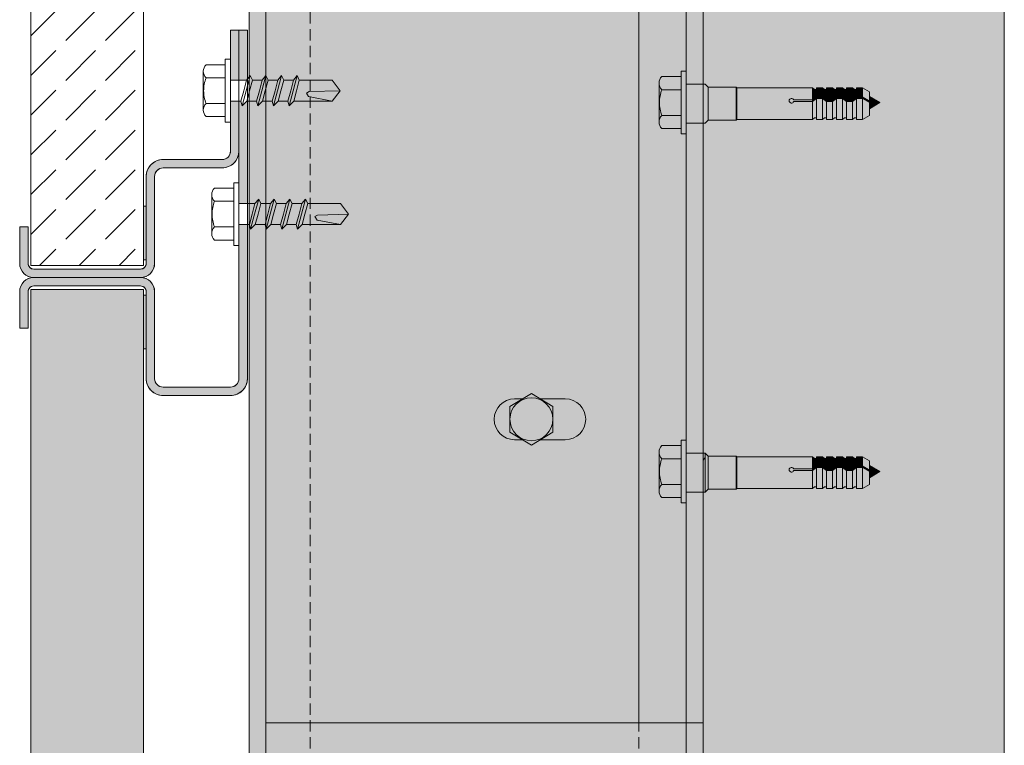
# Model space of a CAD drawing. Extents: x -106507 to -42801, y 48734 to 74234.
# Tile 44 of 69: x -54741 to -52990, y 65285 to 66576. Entities that reach past the tile are written whole.
import ezdxf

# ---------------------------------------------------------------- set-up
doc = ezdxf.new("R2010")
doc.units = 0
doc.header["$MEASUREMENT"] = 0
doc.linetypes.add('Hidden Line', pattern=[30, 20, -10])
for name, color, linetype, lineweight, true_color in [('2D - Ogólne_Pen_No__2', 7, 'Continuous', 15, 0x7f7f7f), ('2D - Ogólne_Pen_No__82', 7, 'Continuous', 20, 0xaaaaaa), ('2D Drafting - General_Pen_No__102', 7, 'Continuous', 13, 0xcccccc), ('2D Drafting - General_Pen_No__141', 7, 'Continuous', 0, 0xe8e8e8), ('2D Drafting - General_Pen_No__2', 7, 'Continuous', 15, 0x7f7f7f), ('2D Drafting - General_Pen_No__81', 7, 'Continuous', 20, 0x6a6a6a)]:
    doc.layers.add(name, color=color, linetype=linetype, lineweight=lineweight, true_color=true_color)
doc.layers.add('2D Drafting - General_Pen_No__121', color=255, linetype='Continuous', lineweight=0)
pattern_1 = [(45, (0, 0), (-70.71068, 70.71068), [75, -25]), (45, (7e-15, 70.71), (-70.71068, 70.71068), [75, -25])]

msp = doc.modelspace()

# ---------------------------------------------------------------- hatches: boundary and pattern name
at = {"layer": '2D Drafting - General_Pen_No__102', "linetype": 'Continuous'}
for points in [[(-54366.18, 66468.41), (-54366.18, 66557.26), (-54351.18, 66557.26), (-54351.18, 66468.41)], [(-54351.18, 66468.41), (-54351.18, 66557.26), (-54336.18, 66557.26), (-54336.18, 66470.25), (-54337.66, 66468.41)], [(-54351.18, 66468.41), (-54351.18, 66557.26), (-54336.18, 66557.26), (-54336.18, 66470.25), (-54337.66, 66468.41)], [(-54716.18, 66117.26, -0.4142136), (-54741.18, 66142.26), (-54741.18, 66207.26), (-54726.18, 66207.26), (-54726.18, 66199.21), (-54726.27, 66199.21), (-54726.27, 66148.8), (-54726.18, 66148.8), (-54726.18, 66142.26, 0.4142136), (-54716.18, 66132.26), (-54526.18, 66132.26, 0.4142136), (-54516.18, 66142.26), (-54516.18, 66297.26, -0.4142136), (-54486.18, 66327.26), (-54381.18, 66327.26, 0.4142136), (-54366.18, 66342.26), (-54366.18, 66393.85), (-54366.18, 66431.13), (-54351.18, 66431.13), (-54351.18, 66342.26, -0.4142136), (-54381.18, 66312.26), (-54486.18, 66312.26, 0.4142136), (-54501.18, 66297.26), (-54501.18, 66142.26, -0.4142136), (-54526.18, 66117.26)], [(-54336.18, 66248.78), (-54351.18, 66248.78), (-54351.18, 66286.06), (-54351.18, 66431.13), (-54347.65, 66431.13), (-54345.45, 66422.93), (-54337.25, 66431.13), (-54336.18, 66431.13)], [(-54716.18, 66117.26), (-54526.18, 66117.26, -0.4142136), (-54501.18, 66092.26), (-54501.18, 65937.26, 0.4142136), (-54486.18, 65922.26), (-54366.18, 65922.26, 0.4142136), (-54351.18, 65937.26), (-54351.18, 66211.5), (-54336.18, 66211.5), (-54336.18, 65937.26, -0.4142136), (-54366.18, 65907.26), (-54486.18, 65907.26, -0.4142136), (-54516.18, 65937.26), (-54516.18, 66092.26, 0.4142136), (-54526.18, 66102.26), (-54716.18, 66102.26, 0.4142136), (-54726.18, 66092.26), (-54726.18, 66085.72), (-54726.27, 66085.72), (-54726.27, 66035.3), (-54726.18, 66035.3), (-54726.18, 66027.26), (-54741.18, 66027.26), (-54741.18, 66092.26, -0.4142136)]]:
    msp.add_hatch(color=256, dxfattribs=at).paths.add_polyline_path(points, flags=0)
at = {"layer": '2D Drafting - General_Pen_No__121', "linetype": 'Continuous'}
for points in [[(-53564.77, 66451.55), (-53598.95, 66451.55, -0.4195601), (-53598.95, 66474.85), (-53564.77, 66474.85)], [(-53555.45, 66428.63), (-53555.45, 66372.71), (-53564.77, 66372.71), (-53564.77, 66428.63), (-53564.77, 66484.55), (-53555.45, 66484.55)], [(-53603.22, 66428.63, 0.092424), (-53598.95, 66405.72, 0.201281), (-53603.83, 66394.07), (-53603.83, 66463.2, 0.201281), (-53598.95, 66451.55, 0.092424)], [(-53555.45, 66391.96), (-53555.45, 66430.48), (-53555.45, 66461.63), (-53525.45, 66461.63), (-53525.45, 66427.55), (-53525.45, 66391.96)], [(-53525.45, 66391.96), (-53555.45, 66391.96), (-53555.45, 66430.48), (-53555.45, 66461.63), (-53525.45, 66461.63), (-53525.45, 66426.6)], [(-53516.35, 66397.37), (-53516.35, 66456.22), (-53466.61, 66456.22), (-53466.61, 66397.37)], [(-53466.61, 66397.37), (-53466.61, 66456.22), (-53465.36, 66454.97), (-53465.36, 66398.62)], [(-53465.36, 66398.62), (-53465.36, 66454.97), (-53330.94, 66454.97), (-53330.94, 66433.31), (-53364.25, 66433.31, 5.4750432), (-53364.25, 66430.35), (-53330.94, 66430.35), (-53330.94, 66398.62)], [(-53323.5, 66452.01), (-53323.5, 66439.06), (-53330.94, 66433.31), (-53330.94, 66454.97), (-53327.2, 66452.01)], [(-53313.15, 66454.97), (-53313.15, 66439.06), (-53323.5, 66439.06), (-53323.5, 66454.97)], [(-53305.71, 66452.01), (-53305.71, 66433.31), (-53313.15, 66439.06), (-53313.15, 66454.97), (-53309.4, 66452.01)], [(-53295.35, 66454.97), (-53295.35, 66433.31), (-53305.71, 66433.31), (-53305.71, 66454.97)], [(-53295.35, 66433.31), (-53295.35, 66454.97), (-53291.61, 66452.01), (-53287.91, 66452.01), (-53287.91, 66439.06)], [(-53277.55, 66454.97), (-53277.55, 66439.06), (-53287.91, 66439.06), (-53287.91, 66454.97)], [(-53270.11, 66452.01), (-53270.11, 66433.31), (-53277.55, 66439.06), (-53277.55, 66454.97), (-53273.81, 66452.01)], [(-53259.76, 66454.97), (-53259.76, 66433.31), (-53270.11, 66433.31), (-53270.11, 66454.97)], [(-53252.32, 66452.01), (-53252.32, 66439.06), (-53259.76, 66433.31), (-53259.76, 66454.97), (-53256.01, 66452.01)], [(-53252.32, 66439.06), (-53252.32, 66454.97), (-53241.96, 66454.97), (-53241.96, 66439.06)], [(-53229.58, 66431.91), (-53241.96, 66439.06), (-53241.96, 66454.97), (-53229.58, 66447.82)], [(-53564.77, 66405.72), (-53598.95, 66405.72, -0.092424), (-53603.22, 66428.63, -0.092424), (-53598.95, 66451.55), (-53564.77, 66451.55), (-53564.77, 66428.63)], [(-53330.94, 66430.35), (-53364.25, 66430.35, -5.4750432), (-53364.25, 66433.31), (-53330.94, 66433.31)], [(-53330.94, 66433.31), (-53323.5, 66439.06), (-53323.5, 66436.1), (-53330.94, 66430.35)], [(-53323.5, 66401.57), (-53327.2, 66401.57), (-53330.94, 66398.62), (-53330.94, 66430.35), (-53323.5, 66436.1)], [(-53323.5, 66439.06), (-53313.15, 66439.06), (-53313.15, 66436.1), (-53323.5, 66436.1)], [(-53323.5, 66398.62), (-53323.5, 66436.1), (-53313.15, 66436.1), (-53313.15, 66398.62)], [(-53305.71, 66430.35), (-53313.15, 66436.1), (-53313.15, 66439.06), (-53305.71, 66433.31)], [(-53305.71, 66401.57), (-53309.4, 66401.57), (-53313.15, 66398.62), (-53313.15, 66436.1), (-53305.71, 66430.35)], [(-53287.91, 66436.1), (-53295.35, 66430.35), (-53295.35, 66433.31), (-53287.91, 66439.06)], [(-53287.91, 66401.57), (-53291.61, 66401.57), (-53295.35, 66398.62), (-53295.35, 66430.35), (-53287.91, 66436.1)], [(-53277.55, 66436.1), (-53287.91, 66436.1), (-53287.91, 66439.06), (-53277.55, 66439.06)], [(-53277.55, 66398.62), (-53287.91, 66398.62), (-53287.91, 66436.1), (-53277.55, 66436.1)], [(-53270.11, 66430.35), (-53277.55, 66436.1), (-53277.55, 66439.06), (-53270.11, 66433.31)], [(-53270.11, 66401.57), (-53273.81, 66401.57), (-53277.55, 66398.62), (-53277.55, 66436.1), (-53270.11, 66430.35)], [(-53259.76, 66433.31), (-53252.32, 66439.06), (-53252.32, 66436.1), (-53259.76, 66430.35)], [(-53252.32, 66401.57), (-53256.01, 66401.57), (-53259.76, 66398.62), (-53259.76, 66430.35), (-53252.32, 66436.1)], [(-53252.32, 66439.06), (-53241.96, 66439.06), (-53241.96, 66436.1), (-53252.32, 66436.1)], [(-53252.32, 66398.62), (-53252.32, 66436.1), (-53241.96, 66436.1), (-53241.96, 66398.62)], [(-53229.58, 66428.95), (-53241.96, 66436.1), (-53241.96, 66439.06), (-53229.58, 66431.91)], [(-53229.58, 66405.76), (-53241.96, 66398.62), (-53241.96, 66436.1), (-53229.58, 66428.95)], [(-53210.85, 66428.54), (-53229.58, 66417.72), (-53229.58, 66439.35)], [(-53305.71, 66433.31), (-53295.35, 66433.31), (-53295.35, 66430.35), (-53305.71, 66430.35)], [(-53305.71, 66398.62), (-53305.71, 66430.35), (-53295.35, 66430.35), (-53295.35, 66398.62)], [(-53270.11, 66433.31), (-53259.76, 66433.31), (-53259.76, 66430.35), (-53270.11, 66430.35)], [(-53259.76, 66398.62), (-53270.11, 66398.62), (-53270.11, 66430.35), (-53259.76, 66430.35)], [(-53564.77, 66382.42), (-53598.95, 66382.42, -0.4195601), (-53598.95, 66405.72), (-53564.77, 66405.72)], [(-53555.45, 65771.95), (-53555.45, 65716.03), (-53564.77, 65716.03), (-53564.77, 65771.95), (-53564.77, 65827.87), (-53555.45, 65827.87)], [(-53564.77, 65794.86), (-53598.95, 65794.86, -0.4195601), (-53598.95, 65818.16), (-53564.77, 65818.16)], [(-53603.22, 65771.95, 0.092424), (-53598.95, 65749.04, 0.201281), (-53603.83, 65737.39), (-53603.83, 65806.51, 0.201281), (-53598.95, 65794.86, 0.092424)], [(-53555.45, 65735.27), (-53555.45, 65771.95), (-53555.45, 65804.95), (-53525.45, 65804.95), (-53525.45, 65769.03), (-53525.45, 65735.27)], [(-53525.45, 65735.27), (-53555.45, 65735.27), (-53555.45, 65771.95), (-53555.45, 65804.95), (-53525.45, 65804.95), (-53525.45, 65768.08)], [(-53521.94, 65735.37), (-53521.94, 65804.95), (-53521.76, 65804.95), (-53516.35, 65799.53), (-53516.35, 65740.78), (-53521.76, 65735.37)], [(-53564.77, 65749.04), (-53598.95, 65749.04, -0.092424), (-53603.22, 65771.95, -0.092424), (-53598.95, 65794.86), (-53564.77, 65794.86), (-53564.77, 65771.95)], [(-53525.45, 65735.37), (-53525.45, 65768.08), (-53525.45, 65792.43), (-53521.94, 65796.8), (-53521.94, 65735.37)], [(-53516.35, 65740.69), (-53516.35, 65799.53), (-53466.61, 65799.53), (-53466.61, 65740.69)], [(-53466.61, 65740.69), (-53466.61, 65799.53), (-53465.36, 65798.29), (-53465.36, 65741.93)], [(-53465.36, 65741.93), (-53465.36, 65798.29), (-53330.94, 65798.29), (-53330.94, 65776.63), (-53364.25, 65776.63, 5.4750432), (-53364.25, 65773.67), (-53330.94, 65773.67), (-53330.94, 65741.93)], [(-53323.5, 65795.33), (-53323.5, 65782.38), (-53330.94, 65776.63), (-53330.94, 65798.29), (-53327.2, 65795.33)], [(-53313.15, 65798.29), (-53313.15, 65782.38), (-53323.5, 65782.38), (-53323.5, 65798.29)], [(-53305.71, 65795.33), (-53305.71, 65776.63), (-53313.15, 65782.38), (-53313.15, 65798.29), (-53309.4, 65795.33)], [(-53295.35, 65798.29), (-53295.35, 65776.63), (-53305.71, 65776.63), (-53305.71, 65798.29)], [(-53295.35, 65776.63), (-53295.35, 65798.29), (-53291.61, 65795.33), (-53287.91, 65795.33), (-53287.91, 65782.38)], [(-53277.55, 65798.29), (-53277.55, 65782.38), (-53287.91, 65782.38), (-53287.91, 65798.29)], [(-53270.11, 65795.33), (-53270.11, 65776.63), (-53277.55, 65782.38), (-53277.55, 65798.29), (-53273.81, 65795.33)], [(-53259.76, 65798.29), (-53259.76, 65776.63), (-53270.11, 65776.63), (-53270.11, 65798.29)], [(-53252.32, 65795.33), (-53252.32, 65782.38), (-53259.76, 65776.63), (-53259.76, 65798.29), (-53256.01, 65795.33)], [(-53252.32, 65782.38), (-53252.32, 65798.29), (-53241.96, 65798.29), (-53241.96, 65782.38)], [(-53229.58, 65775.23), (-53241.96, 65782.38), (-53241.96, 65798.29), (-53229.58, 65791.14)], [(-53330.94, 65773.67), (-53364.25, 65773.67, -5.4750432), (-53364.25, 65776.63), (-53330.94, 65776.63)], [(-53330.94, 65776.63), (-53323.5, 65782.38), (-53323.5, 65779.42), (-53330.94, 65773.67)], [(-53323.5, 65744.89), (-53327.2, 65744.89), (-53330.94, 65741.93), (-53330.94, 65773.67), (-53323.5, 65779.42)], [(-53323.5, 65782.38), (-53313.15, 65782.38), (-53313.15, 65779.42), (-53323.5, 65779.42)], [(-53323.5, 65741.93), (-53323.5, 65779.42), (-53313.15, 65779.42), (-53313.15, 65741.93)], [(-53305.71, 65773.67), (-53313.15, 65779.42), (-53313.15, 65782.38), (-53305.71, 65776.63)], [(-53305.71, 65744.89), (-53309.4, 65744.89), (-53313.15, 65741.93), (-53313.15, 65779.42), (-53305.71, 65773.67)], [(-53305.71, 65776.63), (-53295.35, 65776.63), (-53295.35, 65773.67), (-53305.71, 65773.67)], [(-53305.71, 65741.93), (-53305.71, 65773.67), (-53295.35, 65773.67), (-53295.35, 65741.93)], [(-53287.91, 65779.42), (-53295.35, 65773.67), (-53295.35, 65776.63), (-53287.91, 65782.38)], [(-53287.91, 65744.89), (-53291.61, 65744.89), (-53295.35, 65741.93), (-53295.35, 65773.67), (-53287.91, 65779.42)], [(-53277.55, 65779.42), (-53287.91, 65779.42), (-53287.91, 65782.38), (-53277.55, 65782.38)], [(-53277.55, 65741.93), (-53287.91, 65741.93), (-53287.91, 65779.42), (-53277.55, 65779.42)], [(-53270.11, 65773.67), (-53277.55, 65779.42), (-53277.55, 65782.38), (-53270.11, 65776.63)], [(-53270.11, 65744.89), (-53273.81, 65744.89), (-53277.55, 65741.93), (-53277.55, 65779.42), (-53270.11, 65773.67)], [(-53270.11, 65776.63), (-53259.76, 65776.63), (-53259.76, 65773.67), (-53270.11, 65773.67)], [(-53259.76, 65741.93), (-53270.11, 65741.93), (-53270.11, 65773.67), (-53259.76, 65773.67)], [(-53259.76, 65776.63), (-53252.32, 65782.38), (-53252.32, 65779.42), (-53259.76, 65773.67)], [(-53252.32, 65744.89), (-53256.01, 65744.89), (-53259.76, 65741.93), (-53259.76, 65773.67), (-53252.32, 65779.42)], [(-53252.32, 65782.38), (-53241.96, 65782.38), (-53241.96, 65779.42), (-53252.32, 65779.42)], [(-53252.32, 65741.93), (-53252.32, 65779.42), (-53241.96, 65779.42), (-53241.96, 65741.93)], [(-53229.58, 65772.27), (-53241.96, 65779.42), (-53241.96, 65782.38), (-53229.58, 65775.23)], [(-53229.58, 65749.08), (-53241.96, 65741.93), (-53241.96, 65779.42), (-53229.58, 65772.27)], [(-53210.85, 65771.85), (-53229.58, 65761.04), (-53229.58, 65782.67)], [(-53564.77, 65725.74), (-53598.95, 65725.74, -0.4195601), (-53598.95, 65749.04), (-53564.77, 65749.04)]]:
    msp.add_hatch(color=256, dxfattribs=at).paths.add_polyline_path(points, flags=0)
at = {"layer": '2D Drafting - General_Pen_No__141', "linetype": 'Continuous'}
msp.add_hatch(color=256, dxfattribs=at).paths.add_polyline_path([(-53525.45, 52799.35), (-53525.45, 67472.76), (-54333.07, 67472.76), (-54333.07, 52799.35)], flags=0)
at = {"layer": '2D Drafting - General_Pen_No__81', "linetype": 'Continuous'}
h = msp.add_hatch(dxfattribs=at)
h.set_pattern_fill('Beton', color=256, style=0, pattern_type=2)
h.set_pattern_definition(pattern_1)
h.paths.add_polyline_path([(-54721.18, 66138.71), (-54521.18, 66138.71), (-54521.18, 67472.76), (-54721.18, 67472.76)], flags=0)
h = msp.add_hatch(dxfattribs=at)
h.set_pattern_fill('Solid___Dashed', color=256, style=0, pattern_type=2)
h.set_pattern_definition([(45, (0, 0), (-70.71068, 70.71068), []), (45, (-35.36, 35.36), (-70.71068, 70.71068), [75, -25])])
h.paths.add_polyline_path([(-53525.45, 67472.76), (-53525.45, 52799.35), (-52989.68, 52799.35), (-52989.68, 66029.79), (-52989.68, 67472.76)], flags=0)
for points in [[(-54521.09, 66244.23), (-54516.18, 66244.23), (-54516.18, 66148.8), (-54521.09, 66148.8)], [(-54521.09, 65990.28), (-54516.18, 65990.28), (-54516.18, 66085.72), (-54521.09, 66085.72)]]:
    msp.add_hatch(color=256, dxfattribs=at).paths.add_polyline_path(points, flags=0)
h = msp.add_hatch(dxfattribs=at)
h.set_pattern_fill('Beton', color=256, style=0, pattern_type=2)
h.set_pattern_definition(pattern_1)
h.paths.add_polyline_path([(-54721.18, 66095.81), (-54521.18, 66095.81), (-54521.18, 54133.71), (-54721.18, 54133.71)], flags=0)

# ---------------------------------------------------------------- linework, layer by layer
at = {"layer": '2D - Ogólne_Pen_No__2', "linetype": 'Continuous'}
for p, q in [((-53525.45, 66461.63), (-53525.45, 66426.6)), ((-53521.76, 66461.63), (-53525.45, 66461.63)), ((-53516.35, 66456.22), (-53521.76, 66461.63)), ((-53466.61, 66456.22), (-53516.35, 66456.22)), ((-53516.35, 66456.22), (-53516.35, 66397.37)), ((-53465.36, 66454.97), (-53466.61, 66456.22)), ((-53466.61, 66456.22), (-53466.61, 66397.37)), ((-53330.94, 66454.97), (-53465.36, 66454.97)), ((-53465.36, 66398.62), (-53465.36, 66454.97)), ((-53327.2, 66452.01), (-53330.94, 66454.97)), ((-53330.94, 66454.97), (-53330.94, 66398.62)), ((-53323.5, 66452.01), (-53327.2, 66452.01)), ((-53323.5, 66454.97), (-53323.5, 66452.01)), ((-53313.15, 66454.97), (-53323.5, 66454.97)), ((-53323.5, 66454.97), (-53323.5, 66398.62)), ((-53309.4, 66452.01), (-53313.15, 66454.97)), ((-53313.15, 66454.97), (-53313.15, 66398.62)), ((-53305.71, 66452.01), (-53309.4, 66452.01)), ((-53305.71, 66454.97), (-53305.71, 66452.01)), ((-53295.35, 66454.97), (-53305.71, 66454.97)), ((-53305.71, 66454.97), (-53305.71, 66398.62)), ((-53291.61, 66452.01), (-53295.35, 66454.97)), ((-53295.35, 66454.97), (-53295.35, 66398.62)), ((-53287.91, 66452.01), (-53291.61, 66452.01)), ((-53287.91, 66454.97), (-53287.91, 66452.01)), ((-53277.55, 66454.97), (-53287.91, 66454.97)), ((-53287.91, 66454.97), (-53287.91, 66398.62)), ((-53273.81, 66452.01), (-53277.55, 66454.97)), ((-53277.55, 66454.97), (-53277.55, 66398.62)), ((-53270.11, 66452.01), (-53273.81, 66452.01)), ((-53270.11, 66454.97), (-53270.11, 66452.01)), ((-53259.76, 66454.97), (-53270.11, 66454.97)), ((-53270.11, 66454.97), (-53270.11, 66398.62)), ((-53256.01, 66452.01), (-53259.76, 66454.97)), ((-53259.76, 66454.97), (-53259.76, 66398.62)), ((-53252.32, 66452.01), (-53256.01, 66452.01)), ((-53252.32, 66454.97), (-53252.32, 66398.62)), ((-53241.96, 66454.97), (-53252.32, 66454.97)), ((-53229.58, 66447.82), (-53241.96, 66454.97)), ((-53241.96, 66454.97), (-53241.96, 66398.62)), ((-53323.5, 66439.06), (-53330.94, 66433.31)), ((-53323.5, 66436.1), (-53330.94, 66430.35)), ((-53313.15, 66439.06), (-53323.5, 66439.06)), ((-53313.15, 66436.1), (-53323.5, 66436.1)), ((-53305.71, 66433.31), (-53313.15, 66439.06)), ((-53305.71, 66430.35), (-53313.15, 66436.1)), ((-53287.91, 66439.06), (-53295.35, 66433.31)), ((-53287.91, 66436.1), (-53295.35, 66430.35)), ((-53277.55, 66439.06), (-53287.91, 66439.06)), ((-53277.55, 66436.1), (-53287.91, 66436.1)), ((-53270.11, 66433.31), (-53277.55, 66439.06)), ((-53270.11, 66430.35), (-53277.55, 66436.1)), ((-53252.32, 66439.06), (-53259.76, 66433.31)), ((-53252.32, 66436.1), (-53259.76, 66430.35)), ((-53241.96, 66439.06), (-53252.32, 66439.06)), ((-53241.96, 66436.1), (-53252.32, 66436.1)), ((-53229.58, 66431.91), (-53241.96, 66439.06)), ((-53229.58, 66428.95), (-53241.96, 66436.1)), ((-53229.58, 66447.82), (-53229.58, 66405.76)), ((-53229.58, 66439.35), (-53210.85, 66428.54)), ((-53525.45, 66392.05), (-53525.45, 66427.65)), ((-53525.45, 66391.96), (-53525.45, 66427.55)), ((-53330.94, 66433.31), (-53364.25, 66433.31)), ((-53330.94, 66430.35), (-53364.25, 66430.35)), ((-53295.35, 66433.31), (-53305.71, 66433.31)), ((-53295.35, 66430.35), (-53305.71, 66430.35)), ((-53259.76, 66433.31), (-53270.11, 66433.31)), ((-53259.76, 66430.35), (-53270.11, 66430.35)), ((-53229.58, 66417.72), (-53210.85, 66428.54)), ((-53327.2, 66401.57), (-53330.94, 66398.62)), ((-53323.5, 66401.57), (-53327.2, 66401.57)), ((-53323.5, 66398.62), (-53323.5, 66401.57)), ((-53309.4, 66401.57), (-53313.15, 66398.62)), ((-53305.71, 66401.57), (-53309.4, 66401.57)), ((-53305.71, 66398.62), (-53305.71, 66401.57)), ((-53291.61, 66401.57), (-53295.35, 66398.62)), ((-53287.91, 66401.57), (-53291.61, 66401.57)), ((-53287.91, 66398.62), (-53287.91, 66401.57)), ((-53273.81, 66401.57), (-53277.55, 66398.62)), ((-53270.11, 66401.57), (-53273.81, 66401.57)), ((-53270.11, 66398.62), (-53270.11, 66401.57)), ((-53256.01, 66401.57), (-53259.76, 66398.62)), ((-53252.32, 66401.57), (-53256.01, 66401.57)), ((-53229.58, 66405.76), (-53241.96, 66398.62)), ((-53521.76, 66391.96), (-53525.45, 66391.96)), ((-53516.35, 66397.37), (-53521.76, 66391.96)), ((-53466.61, 66397.37), (-53516.35, 66397.37)), ((-53465.36, 66398.62), (-53466.61, 66397.37)), ((-53330.94, 66398.62), (-53465.36, 66398.62)), ((-53313.15, 66398.62), (-53323.5, 66398.62)), ((-53295.35, 66398.62), (-53305.71, 66398.62)), ((-53277.55, 66398.62), (-53287.91, 66398.62)), ((-53259.76, 66398.62), (-53270.11, 66398.62)), ((-53241.96, 66398.62), (-53252.32, 66398.62)), ((-53521.76, 65804.95), (-53525.45, 65804.95)), ((-53516.35, 65799.53), (-53521.76, 65804.95)), ((-53466.61, 65799.53), (-53516.35, 65799.53)), ((-53516.35, 65799.53), (-53516.35, 65740.69)), ((-53465.36, 65798.29), (-53466.61, 65799.53)), ((-53466.61, 65799.53), (-53466.61, 65740.69)), ((-53330.94, 65798.29), (-53465.36, 65798.29)), ((-53465.36, 65741.93), (-53465.36, 65798.29)), ((-53327.2, 65795.33), (-53330.94, 65798.29)), ((-53330.94, 65798.29), (-53330.94, 65741.93)), ((-53323.5, 65795.33), (-53327.2, 65795.33)), ((-53323.5, 65798.29), (-53323.5, 65795.33)), ((-53313.15, 65798.29), (-53323.5, 65798.29)), ((-53323.5, 65798.29), (-53323.5, 65741.93)), ((-53309.4, 65795.33), (-53313.15, 65798.29)), ((-53313.15, 65798.29), (-53313.15, 65741.93)), ((-53305.71, 65795.33), (-53309.4, 65795.33)), ((-53305.71, 65798.29), (-53305.71, 65795.33)), ((-53295.35, 65798.29), (-53305.71, 65798.29)), ((-53305.71, 65798.29), (-53305.71, 65741.93)), ((-53291.61, 65795.33), (-53295.35, 65798.29)), ((-53295.35, 65798.29), (-53295.35, 65741.93)), ((-53287.91, 65795.33), (-53291.61, 65795.33)), ((-53287.91, 65798.29), (-53287.91, 65795.33)), ((-53277.55, 65798.29), (-53287.91, 65798.29)), ((-53287.91, 65798.29), (-53287.91, 65741.93)), ((-53273.81, 65795.33), (-53277.55, 65798.29)), ((-53277.55, 65798.29), (-53277.55, 65741.93)), ((-53270.11, 65795.33), (-53273.81, 65795.33)), ((-53270.11, 65798.29), (-53270.11, 65795.33)), ((-53259.76, 65798.29), (-53270.11, 65798.29)), ((-53270.11, 65798.29), (-53270.11, 65741.93)), ((-53256.01, 65795.33), (-53259.76, 65798.29)), ((-53259.76, 65798.29), (-53259.76, 65741.93)), ((-53252.32, 65795.33), (-53256.01, 65795.33)), ((-53252.32, 65798.29), (-53252.32, 65741.93)), ((-53241.96, 65798.29), (-53252.32, 65798.29)), ((-53229.58, 65791.14), (-53241.96, 65798.29)), ((-53241.96, 65798.29), (-53241.96, 65741.93)), ((-53229.58, 65791.14), (-53229.58, 65749.08)), ((-53525.45, 65735.37), (-53525.45, 65769.12)), ((-53330.94, 65776.63), (-53364.25, 65776.63)), ((-53330.94, 65773.67), (-53364.25, 65773.67)), ((-53323.5, 65782.38), (-53330.94, 65776.63)), ((-53323.5, 65779.42), (-53330.94, 65773.67)), ((-53313.15, 65782.38), (-53323.5, 65782.38)), ((-53313.15, 65779.42), (-53323.5, 65779.42)), ((-53305.71, 65776.63), (-53313.15, 65782.38)), ((-53305.71, 65773.67), (-53313.15, 65779.42)), ((-53295.35, 65776.63), (-53305.71, 65776.63)), ((-53295.35, 65773.67), (-53305.71, 65773.67)), ((-53287.91, 65782.38), (-53295.35, 65776.63)), ((-53287.91, 65779.42), (-53295.35, 65773.67)), ((-53277.55, 65782.38), (-53287.91, 65782.38)), ((-53277.55, 65779.42), (-53287.91, 65779.42)), ((-53270.11, 65776.63), (-53277.55, 65782.38)), ((-53270.11, 65773.67), (-53277.55, 65779.42)), ((-53259.76, 65776.63), (-53270.11, 65776.63)), ((-53259.76, 65773.67), (-53270.11, 65773.67)), ((-53252.32, 65782.38), (-53259.76, 65776.63)), ((-53252.32, 65779.42), (-53259.76, 65773.67)), ((-53241.96, 65782.38), (-53252.32, 65782.38)), ((-53241.96, 65779.42), (-53252.32, 65779.42)), ((-53229.58, 65775.23), (-53241.96, 65782.38)), ((-53229.58, 65772.27), (-53241.96, 65779.42)), ((-53229.58, 65782.67), (-53210.85, 65771.85)), ((-53229.58, 65761.04), (-53210.85, 65771.85)), ((-53521.76, 65735.37), (-53525.45, 65735.37)), ((-53521.76, 65735.27), (-53525.45, 65735.27)), ((-53516.35, 65740.78), (-53521.76, 65735.37)), ((-53516.35, 65740.69), (-53521.76, 65735.27)), ((-53466.61, 65740.69), (-53516.35, 65740.69)), ((-53465.36, 65741.93), (-53466.61, 65740.69)), ((-53330.94, 65741.93), (-53465.36, 65741.93)), ((-53327.2, 65744.89), (-53330.94, 65741.93)), ((-53323.5, 65744.89), (-53327.2, 65744.89)), ((-53323.5, 65741.93), (-53323.5, 65744.89)), ((-53313.15, 65741.93), (-53323.5, 65741.93)), ((-53309.4, 65744.89), (-53313.15, 65741.93)), ((-53305.71, 65744.89), (-53309.4, 65744.89)), ((-53305.71, 65741.93), (-53305.71, 65744.89)), ((-53295.35, 65741.93), (-53305.71, 65741.93)), ((-53291.61, 65744.89), (-53295.35, 65741.93)), ((-53287.91, 65744.89), (-53291.61, 65744.89)), ((-53287.91, 65741.93), (-53287.91, 65744.89)), ((-53277.55, 65741.93), (-53287.91, 65741.93)), ((-53273.81, 65744.89), (-53277.55, 65741.93)), ((-53270.11, 65744.89), (-53273.81, 65744.89)), ((-53270.11, 65741.93), (-53270.11, 65744.89)), ((-53259.76, 65741.93), (-53270.11, 65741.93)), ((-53256.01, 65744.89), (-53259.76, 65741.93)), ((-53252.32, 65744.89), (-53256.01, 65744.89)), ((-53241.96, 65741.93), (-53252.32, 65741.93)), ((-53229.58, 65749.08), (-53241.96, 65741.93))]:
    msp.add_line(p, q, dxfattribs=at)
msp.add_arc((-53368.17, 66431.83), 4.18, 20.70161, 339.29839, dxfattribs=at)
at = {"layer": '2D - Ogólne_Pen_No__82', "linetype": 'Continuous'}
msp.add_arc((-53368.17, 65775.15), 4.18, 20.70161, 339.29839, dxfattribs=at)
at = {"layer": '2D Drafting - General_Pen_No__2', "linetype": 'Continuous'}
for p, q in [((-54721.09, 66138.71), (-54721.09, 67472.76)), ((-54521.09, 66138.71), (-54521.09, 67472.76)), ((-54333.07, 65453.08), (-54333.07, 67472.76)), ((-54333.07, 52799.35), (-54333.07, 67472.76)), ((-54303.07, 65453.08), (-54303.07, 67472.76)), ((-54303.07, 52799.35), (-54303.07, 67472.76)), ((-53555.45, 65453.08), (-53555.45, 67472.76)), ((-53555.45, 52799.35), (-53555.45, 67472.76)), ((-53525.45, 65453.08), (-53525.45, 67472.76)), ((-53525.45, 52799.35), (-53525.45, 67472.76)), ((-53639.72, 65324.55), (-53639.72, 66865.12)), ((-54366.18, 66557.26), (-54366.18, 66342.26)), ((-54351.18, 66557.26), (-54366.18, 66557.26)), ((-54351.18, 66557.26), (-54351.18, 65937.26)), ((-54336.18, 66557.26), (-54351.18, 66557.26)), ((-54351.18, 66557.26), (-54351.18, 66342.26)), ((-54336.18, 66557.26), (-54336.18, 65937.26)), ((-54375.5, 66449.76), (-54375.5, 66505.68)), ((-54375.5, 66505.68), (-54366.18, 66505.68)), ((-54366.18, 66505.68), (-54366.18, 66449.76)), ((-54409.67, 66495.97), (-54375.5, 66495.97)), ((-54414.56, 66415.2), (-54414.56, 66484.32)), ((-54409.67, 66472.67), (-54375.5, 66472.67)), ((-54331.07, 66476.6), (-54338.26, 66449.76)), ((-54331.07, 66476.6), (-54337.66, 66468.4)), ((-54327.26, 66468.4), (-54331.07, 66476.6)), ((-54303.23, 66476.6), (-54310.42, 66449.76)), ((-54303.23, 66476.6), (-54309.82, 66468.4)), ((-54299.42, 66468.4), (-54303.23, 66476.6)), ((-54275.39, 66476.6), (-54282.58, 66449.76)), ((-54275.39, 66476.6), (-54281.98, 66468.4)), ((-54271.58, 66468.4), (-54275.39, 66476.6)), ((-54247.54, 66476.6), (-54254.74, 66449.76)), ((-54247.54, 66476.6), (-54254.14, 66468.4)), ((-54243.74, 66468.4), (-54247.54, 66476.6)), ((-53598.95, 66474.85), (-53564.77, 66474.85)), ((-53564.77, 66428.63), (-53564.77, 66484.55)), ((-53564.77, 66484.55), (-53555.45, 66484.55)), ((-53555.45, 66484.55), (-53555.45, 66428.63)), ((-54366.18, 66468.4), (-54337.66, 66468.4)), ((-54337.66, 66468.4), (-54342.65, 66449.76)), ((-54327.26, 66468.4), (-54332.26, 66449.76)), ((-54327.26, 66468.4), (-54309.82, 66468.4)), ((-54309.82, 66468.4), (-54314.81, 66449.76)), ((-54299.42, 66468.4), (-54304.42, 66449.76)), ((-54299.42, 66468.4), (-54281.98, 66468.4)), ((-54281.98, 66468.4), (-54286.97, 66449.76)), ((-54271.58, 66468.4), (-54276.57, 66449.76)), ((-54271.58, 66468.4), (-54254.14, 66468.4)), ((-54254.14, 66468.4), (-54259.13, 66449.76)), ((-54243.74, 66468.4), (-54248.73, 66449.76)), ((-54243.74, 66468.4), (-54185.22, 66468.4)), ((-54185.22, 66468.4), (-54171.24, 66449.76)), ((-53603.83, 66394.07), (-53603.83, 66463.2)), ((-53555.45, 66461.63), (-53525.45, 66461.63)), ((-54375.5, 66449.76), (-54375.5, 66393.84)), ((-54366.18, 66393.84), (-54366.18, 66449.76)), ((-54347.65, 66431.12), (-54342.65, 66449.76)), ((-54345.45, 66422.92), (-54338.26, 66449.76)), ((-54337.25, 66431.12), (-54332.26, 66449.76)), ((-54319.81, 66431.12), (-54314.81, 66449.76)), ((-54317.61, 66422.92), (-54310.42, 66449.76)), ((-54309.41, 66431.12), (-54304.42, 66449.76)), ((-54291.97, 66431.12), (-54286.97, 66449.76)), ((-54289.77, 66422.92), (-54282.58, 66449.76)), ((-54281.57, 66431.12), (-54276.57, 66449.76)), ((-54264.13, 66431.12), (-54259.13, 66449.76)), ((-54261.93, 66422.92), (-54254.74, 66449.76)), ((-54253.73, 66431.12), (-54248.73, 66449.76)), ((-54231.05, 66445.33), (-54226.19, 66448.02)), ((-54227.27, 66439.12), (-54231.05, 66445.33)), ((-54185.22, 66431.12), (-54227.27, 66439.12)), ((-54226.19, 66448.02), (-54171.24, 66449.76)), ((-54185.22, 66431.12), (-54171.24, 66449.76)), ((-53598.95, 66451.55), (-53564.77, 66451.55)), ((-54409.67, 66426.85), (-54375.5, 66426.85)), ((-54366.18, 66431.12), (-54347.65, 66431.12)), ((-54347.65, 66431.12), (-54345.45, 66422.92)), ((-54345.45, 66422.92), (-54337.25, 66431.12)), ((-54337.25, 66431.12), (-54319.81, 66431.12)), ((-54319.81, 66431.12), (-54317.61, 66422.92)), ((-54317.61, 66422.92), (-54309.41, 66431.12)), ((-54309.41, 66431.12), (-54291.97, 66431.12)), ((-54291.97, 66431.12), (-54289.77, 66422.92)), ((-54289.77, 66422.92), (-54281.57, 66431.12)), ((-54281.57, 66431.12), (-54264.13, 66431.12)), ((-54264.13, 66431.12), (-54261.93, 66422.92)), ((-54261.93, 66422.92), (-54253.73, 66431.12)), ((-54253.73, 66431.12), (-54185.22, 66431.12)), ((-53564.77, 66428.63), (-53564.77, 66372.71)), ((-53555.45, 66372.71), (-53555.45, 66428.63)), ((-54409.67, 66403.55), (-54375.5, 66403.55)), ((-53598.95, 66405.72), (-53564.77, 66405.72)), ((-54375.5, 66393.84), (-54366.18, 66393.84)), ((-53598.95, 66382.42), (-53564.77, 66382.42)), ((-53555.45, 66391.96), (-53525.45, 66391.96)), ((-53564.77, 66372.71), (-53555.45, 66372.71)), ((-54381.18, 66327.26), (-54486.18, 66327.26)), ((-54381.18, 66312.26), (-54486.18, 66312.26)), ((-54516.18, 66297.26), (-54516.18, 66142.26)), ((-54501.18, 66297.26), (-54501.18, 66142.26)), ((-54360.5, 66230.14), (-54360.5, 66286.06)), ((-54360.5, 66286.06), (-54351.18, 66286.06)), ((-54351.18, 66286.06), (-54351.18, 66230.14)), ((-54399.56, 66195.58), (-54399.56, 66264.7)), ((-54394.67, 66276.35), (-54360.5, 66276.35)), ((-54394.67, 66253.05), (-54360.5, 66253.05)), ((-54351.18, 66248.78), (-54322.66, 66248.78)), ((-54322.66, 66248.78), (-54327.65, 66230.14)), ((-54316.07, 66256.98), (-54323.26, 66230.14)), ((-54316.07, 66256.98), (-54322.66, 66248.78)), ((-54312.26, 66248.78), (-54317.26, 66230.14)), ((-54312.26, 66248.78), (-54316.07, 66256.98)), ((-54312.26, 66248.78), (-54294.82, 66248.78)), ((-54294.82, 66248.78), (-54299.81, 66230.14)), ((-54288.23, 66256.98), (-54295.42, 66230.14)), ((-54288.23, 66256.98), (-54294.82, 66248.78)), ((-54284.42, 66248.78), (-54289.42, 66230.14)), ((-54284.42, 66248.78), (-54288.23, 66256.98)), ((-54284.42, 66248.78), (-54266.98, 66248.78)), ((-54266.98, 66248.78), (-54271.97, 66230.14)), ((-54260.39, 66256.98), (-54267.58, 66230.14)), ((-54260.39, 66256.98), (-54266.98, 66248.78)), ((-54256.58, 66248.78), (-54261.57, 66230.14)), ((-54256.58, 66248.78), (-54260.39, 66256.98)), ((-54256.58, 66248.78), (-54239.14, 66248.78)), ((-54239.14, 66248.78), (-54244.13, 66230.14)), ((-54232.54, 66256.98), (-54239.74, 66230.14)), ((-54232.54, 66256.98), (-54239.14, 66248.78)), ((-54228.74, 66248.78), (-54233.73, 66230.14)), ((-54228.74, 66248.78), (-54232.54, 66256.98)), ((-54228.74, 66248.78), (-54170.22, 66248.78)), ((-54170.22, 66248.78), (-54156.24, 66230.14)), ((-54360.5, 66230.14), (-54360.5, 66174.22)), ((-54351.18, 66174.22), (-54351.18, 66230.14)), ((-54332.65, 66211.5), (-54327.65, 66230.14)), ((-54330.45, 66203.3), (-54323.26, 66230.14)), ((-54322.25, 66211.5), (-54317.26, 66230.14)), ((-54304.81, 66211.5), (-54299.81, 66230.14)), ((-54302.61, 66203.3), (-54295.42, 66230.14)), ((-54294.41, 66211.5), (-54289.42, 66230.14)), ((-54276.97, 66211.5), (-54271.97, 66230.14)), ((-54274.77, 66203.3), (-54267.58, 66230.14)), ((-54266.57, 66211.5), (-54261.57, 66230.14)), ((-54249.13, 66211.5), (-54244.13, 66230.14)), ((-54246.93, 66203.3), (-54239.74, 66230.14)), ((-54238.73, 66211.5), (-54233.73, 66230.14)), ((-54216.05, 66225.71), (-54211.19, 66228.4)), ((-54212.27, 66219.51), (-54216.05, 66225.71)), ((-54211.19, 66228.4), (-54156.24, 66230.14)), ((-54170.22, 66211.5), (-54156.24, 66230.14)), ((-54741.18, 66207.26), (-54741.18, 66142.26)), ((-54741.18, 66207.26), (-54726.18, 66207.26)), ((-54726.18, 66207.26), (-54726.18, 66142.26)), ((-54394.67, 66207.23), (-54360.5, 66207.23)), ((-54351.18, 66211.5), (-54332.65, 66211.5)), ((-54332.65, 66211.5), (-54330.45, 66203.3)), ((-54330.45, 66203.3), (-54322.25, 66211.5)), ((-54322.25, 66211.5), (-54304.81, 66211.5)), ((-54304.81, 66211.5), (-54302.61, 66203.3)), ((-54302.61, 66203.3), (-54294.41, 66211.5)), ((-54294.41, 66211.5), (-54276.97, 66211.5)), ((-54276.97, 66211.5), (-54274.77, 66203.3)), ((-54274.77, 66203.3), (-54266.57, 66211.5)), ((-54266.57, 66211.5), (-54249.13, 66211.5)), ((-54249.13, 66211.5), (-54246.93, 66203.3)), ((-54246.93, 66203.3), (-54238.73, 66211.5)), ((-54238.73, 66211.5), (-54170.22, 66211.5)), ((-54170.22, 66211.5), (-54212.27, 66219.51)), ((-54394.67, 66183.93), (-54360.5, 66183.93)), ((-54360.5, 66174.22), (-54351.18, 66174.22)), ((-54721.09, 66138.71), (-54521.09, 66138.71)), ((-54526.18, 66132.26), (-54716.18, 66132.26)), ((-54526.18, 66117.26), (-54716.18, 66117.26)), ((-54526.18, 66117.26), (-54716.18, 66117.26)), ((-54526.18, 66102.26), (-54716.18, 66102.26)), ((-54741.18, 66027.26), (-54741.18, 66092.26)), ((-54726.18, 66027.26), (-54726.18, 66092.26)), ((-54721.09, 66095.81), (-54521.09, 66095.81)), ((-54721.09, 66095.81), (-54721.09, 65453.08)), ((-54521.09, 66095.81), (-54521.09, 65453.08)), ((-54516.18, 65937.26), (-54516.18, 66092.26)), ((-54501.18, 65937.26), (-54501.18, 66092.26)), ((-54741.18, 66027.26), (-54726.18, 66027.26)), ((-54366.18, 65922.26), (-54486.18, 65922.26)), ((-53869.11, 65887.96), (-53830.94, 65910.96)), ((-53792.77, 65887.96), (-53830.94, 65910.96)), ((-54366.18, 65907.26), (-54486.18, 65907.26)), ((-53847.05, 65901.26), (-53860.8, 65901.26)), ((-53770.63, 65901.26), (-53814.83, 65901.26)), ((-53869.11, 65887.96), (-53869.11, 65841.96)), ((-53792.77, 65887.96), (-53792.77, 65841.96)), ((-53869.11, 65841.96), (-53830.94, 65818.96)), ((-53792.77, 65841.96), (-53830.94, 65818.96)), ((-53860.8, 65828.67), (-53847.05, 65828.67)), ((-53814.83, 65828.67), (-53770.63, 65828.67)), ((-53564.77, 65771.95), (-53564.77, 65827.87)), ((-53564.77, 65827.87), (-53555.45, 65827.87)), ((-53555.45, 65827.87), (-53555.45, 65771.95)), ((-53603.83, 65737.39), (-53603.83, 65806.51)), ((-53598.95, 65818.16), (-53564.77, 65818.16)), ((-53555.45, 65804.95), (-53525.45, 65804.95)), ((-53598.95, 65794.86), (-53564.77, 65794.86)), ((-53564.77, 65771.95), (-53564.77, 65716.03)), ((-53555.45, 65716.03), (-53555.45, 65771.95)), ((-53598.95, 65749.04), (-53564.77, 65749.04)), ((-53555.45, 65735.27), (-53525.45, 65735.27)), ((-53598.95, 65725.74), (-53564.77, 65725.74)), ((-53564.77, 65716.03), (-53555.45, 65716.03)), ((-54303.07, 65324.55), (-53525.45, 65324.55))]:
    msp.add_line(p, q, dxfattribs=at)
at = {"layer": '2D Drafting - General_Pen_No__2', "linetype": 'Hidden Line'}
for p, q in [((-54224.74, 52799.35), (-54224.74, 67472.76)), ((-53639.72, 52799.35), (-53639.72, 67472.76))]:
    msp.add_line(p, q, dxfattribs=at)
at = {"layer": '2D Drafting - General_Pen_No__2', "linetype": 'Continuous', "flags": 128}
for points in [[(-54721.18, 66138.71), (-54521.18, 66138.71), (-54521.18, 67472.76), (-54721.18, 67472.76)], [(-53525.45, 52799.35), (-53525.45, 67472.76), (-54333.07, 67472.76), (-54333.07, 52799.35)], [(-53525.45, 67472.76), (-53525.45, 52799.35), (-52989.68, 52799.35), (-52989.68, 66029.79), (-52989.68, 67472.76)], [(-54366.18, 66468.41), (-54366.18, 66557.26), (-54351.18, 66557.26), (-54351.18, 66468.41)], [(-54351.18, 66468.41), (-54351.18, 66557.26), (-54336.18, 66557.26), (-54336.18, 66470.25), (-54337.66, 66468.41)], [(-54351.18, 66468.41), (-54351.18, 66557.26), (-54336.18, 66557.26), (-54336.18, 66470.25), (-54337.66, 66468.41)], [(-53555.45, 66428.63), (-53555.45, 66372.71), (-53564.77, 66372.71), (-53564.77, 66428.63), (-53564.77, 66484.55), (-53555.45, 66484.55)], [(-53555.45, 66391.96), (-53555.45, 66430.48), (-53555.45, 66461.63), (-53525.45, 66461.63), (-53525.45, 66427.55), (-53525.45, 66391.96)], [(-53525.45, 66391.96), (-53555.45, 66391.96), (-53555.45, 66430.48), (-53555.45, 66461.63), (-53525.45, 66461.63), (-53525.45, 66426.6)], [(-53516.35, 66397.37), (-53516.35, 66456.22), (-53466.61, 66456.22), (-53466.61, 66397.37)], [(-53466.61, 66397.37), (-53466.61, 66456.22), (-53465.36, 66454.97), (-53465.36, 66398.62)], [(-53323.5, 66452.01), (-53323.5, 66439.06), (-53330.94, 66433.31), (-53330.94, 66454.97), (-53327.2, 66452.01)], [(-53313.15, 66454.97), (-53313.15, 66439.06), (-53323.5, 66439.06), (-53323.5, 66454.97)], [(-53305.71, 66452.01), (-53305.71, 66433.31), (-53313.15, 66439.06), (-53313.15, 66454.97), (-53309.4, 66452.01)], [(-53295.35, 66454.97), (-53295.35, 66433.31), (-53305.71, 66433.31), (-53305.71, 66454.97)], [(-53295.35, 66433.31), (-53295.35, 66454.97), (-53291.61, 66452.01), (-53287.91, 66452.01), (-53287.91, 66439.06)], [(-53277.55, 66454.97), (-53277.55, 66439.06), (-53287.91, 66439.06), (-53287.91, 66454.97)], [(-53270.11, 66452.01), (-53270.11, 66433.31), (-53277.55, 66439.06), (-53277.55, 66454.97), (-53273.81, 66452.01)], [(-53259.76, 66454.97), (-53259.76, 66433.31), (-53270.11, 66433.31), (-53270.11, 66454.97)], [(-53252.32, 66452.01), (-53252.32, 66439.06), (-53259.76, 66433.31), (-53259.76, 66454.97), (-53256.01, 66452.01)], [(-53252.32, 66439.06), (-53252.32, 66454.97), (-53241.96, 66454.97), (-53241.96, 66439.06)], [(-53229.58, 66431.91), (-53241.96, 66439.06), (-53241.96, 66454.97), (-53229.58, 66447.82)], [(-53330.94, 66433.31), (-53323.5, 66439.06), (-53323.5, 66436.1), (-53330.94, 66430.35)], [(-53323.5, 66401.57), (-53327.2, 66401.57), (-53330.94, 66398.62), (-53330.94, 66430.35), (-53323.5, 66436.1)], [(-53323.5, 66439.06), (-53313.15, 66439.06), (-53313.15, 66436.1), (-53323.5, 66436.1)], [(-53323.5, 66398.62), (-53323.5, 66436.1), (-53313.15, 66436.1), (-53313.15, 66398.62)], [(-53305.71, 66430.35), (-53313.15, 66436.1), (-53313.15, 66439.06), (-53305.71, 66433.31)], [(-53305.71, 66401.57), (-53309.4, 66401.57), (-53313.15, 66398.62), (-53313.15, 66436.1), (-53305.71, 66430.35)], [(-53287.91, 66436.1), (-53295.35, 66430.35), (-53295.35, 66433.31), (-53287.91, 66439.06)], [(-53287.91, 66401.57), (-53291.61, 66401.57), (-53295.35, 66398.62), (-53295.35, 66430.35), (-53287.91, 66436.1)], [(-53277.55, 66436.1), (-53287.91, 66436.1), (-53287.91, 66439.06), (-53277.55, 66439.06)], [(-53277.55, 66398.62), (-53287.91, 66398.62), (-53287.91, 66436.1), (-53277.55, 66436.1)], [(-53270.11, 66430.35), (-53277.55, 66436.1), (-53277.55, 66439.06), (-53270.11, 66433.31)], [(-53270.11, 66401.57), (-53273.81, 66401.57), (-53277.55, 66398.62), (-53277.55, 66436.1), (-53270.11, 66430.35)], [(-53259.76, 66433.31), (-53252.32, 66439.06), (-53252.32, 66436.1), (-53259.76, 66430.35)], [(-53252.32, 66401.57), (-53256.01, 66401.57), (-53259.76, 66398.62), (-53259.76, 66430.35), (-53252.32, 66436.1)], [(-53252.32, 66439.06), (-53241.96, 66439.06), (-53241.96, 66436.1), (-53252.32, 66436.1)], [(-53252.32, 66398.62), (-53252.32, 66436.1), (-53241.96, 66436.1), (-53241.96, 66398.62)], [(-53229.58, 66428.95), (-53241.96, 66436.1), (-53241.96, 66439.06), (-53229.58, 66431.91)], [(-53229.58, 66405.76), (-53241.96, 66398.62), (-53241.96, 66436.1), (-53229.58, 66428.95)], [(-53210.85, 66428.54), (-53229.58, 66417.72), (-53229.58, 66439.35)], [(-54336.18, 66248.78), (-54351.18, 66248.78), (-54351.18, 66286.06), (-54351.18, 66431.13), (-54347.65, 66431.13), (-54345.45, 66422.93), (-54337.25, 66431.13), (-54336.18, 66431.13)], [(-53305.71, 66433.31), (-53295.35, 66433.31), (-53295.35, 66430.35), (-53305.71, 66430.35)], [(-53305.71, 66398.62), (-53305.71, 66430.35), (-53295.35, 66430.35), (-53295.35, 66398.62)], [(-53270.11, 66433.31), (-53259.76, 66433.31), (-53259.76, 66430.35), (-53270.11, 66430.35)], [(-53259.76, 66398.62), (-53270.11, 66398.62), (-53270.11, 66430.35), (-53259.76, 66430.35)], [(-54521.09, 66244.23), (-54516.18, 66244.23), (-54516.18, 66148.8), (-54521.09, 66148.8)], [(-54721.18, 66095.81), (-54521.18, 66095.81), (-54521.18, 54133.71), (-54721.18, 54133.71)], [(-54521.09, 65990.28), (-54516.18, 65990.28), (-54516.18, 66085.72), (-54521.09, 66085.72)], [(-53555.45, 65771.95), (-53555.45, 65716.03), (-53564.77, 65716.03), (-53564.77, 65771.95), (-53564.77, 65827.87), (-53555.45, 65827.87)], [(-53555.45, 65735.27), (-53555.45, 65771.95), (-53555.45, 65804.95), (-53525.45, 65804.95), (-53525.45, 65769.03), (-53525.45, 65735.27)], [(-53525.45, 65735.27), (-53555.45, 65735.27), (-53555.45, 65771.95), (-53555.45, 65804.95), (-53525.45, 65804.95), (-53525.45, 65768.08)], [(-53521.94, 65735.37), (-53521.94, 65804.95), (-53521.76, 65804.95), (-53516.35, 65799.53), (-53516.35, 65740.78), (-53521.76, 65735.37)], [(-53525.45, 65735.37), (-53525.45, 65768.08), (-53525.45, 65792.43), (-53521.94, 65796.8), (-53521.94, 65735.37)], [(-53516.35, 65740.69), (-53516.35, 65799.53), (-53466.61, 65799.53), (-53466.61, 65740.69)], [(-53466.61, 65740.69), (-53466.61, 65799.53), (-53465.36, 65798.29), (-53465.36, 65741.93)], [(-53323.5, 65795.33), (-53323.5, 65782.38), (-53330.94, 65776.63), (-53330.94, 65798.29), (-53327.2, 65795.33)], [(-53313.15, 65798.29), (-53313.15, 65782.38), (-53323.5, 65782.38), (-53323.5, 65798.29)], [(-53305.71, 65795.33), (-53305.71, 65776.63), (-53313.15, 65782.38), (-53313.15, 65798.29), (-53309.4, 65795.33)], [(-53295.35, 65798.29), (-53295.35, 65776.63), (-53305.71, 65776.63), (-53305.71, 65798.29)], [(-53295.35, 65776.63), (-53295.35, 65798.29), (-53291.61, 65795.33), (-53287.91, 65795.33), (-53287.91, 65782.38)], [(-53277.55, 65798.29), (-53277.55, 65782.38), (-53287.91, 65782.38), (-53287.91, 65798.29)], [(-53270.11, 65795.33), (-53270.11, 65776.63), (-53277.55, 65782.38), (-53277.55, 65798.29), (-53273.81, 65795.33)], [(-53259.76, 65798.29), (-53259.76, 65776.63), (-53270.11, 65776.63), (-53270.11, 65798.29)], [(-53252.32, 65795.33), (-53252.32, 65782.38), (-53259.76, 65776.63), (-53259.76, 65798.29), (-53256.01, 65795.33)], [(-53252.32, 65782.38), (-53252.32, 65798.29), (-53241.96, 65798.29), (-53241.96, 65782.38)], [(-53229.58, 65775.23), (-53241.96, 65782.38), (-53241.96, 65798.29), (-53229.58, 65791.14)], [(-53330.94, 65776.63), (-53323.5, 65782.38), (-53323.5, 65779.42), (-53330.94, 65773.67)], [(-53323.5, 65744.89), (-53327.2, 65744.89), (-53330.94, 65741.93), (-53330.94, 65773.67), (-53323.5, 65779.42)], [(-53323.5, 65782.38), (-53313.15, 65782.38), (-53313.15, 65779.42), (-53323.5, 65779.42)], [(-53323.5, 65741.93), (-53323.5, 65779.42), (-53313.15, 65779.42), (-53313.15, 65741.93)], [(-53305.71, 65773.67), (-53313.15, 65779.42), (-53313.15, 65782.38), (-53305.71, 65776.63)], [(-53305.71, 65744.89), (-53309.4, 65744.89), (-53313.15, 65741.93), (-53313.15, 65779.42), (-53305.71, 65773.67)], [(-53305.71, 65776.63), (-53295.35, 65776.63), (-53295.35, 65773.67), (-53305.71, 65773.67)], [(-53305.71, 65741.93), (-53305.71, 65773.67), (-53295.35, 65773.67), (-53295.35, 65741.93)], [(-53287.91, 65779.42), (-53295.35, 65773.67), (-53295.35, 65776.63), (-53287.91, 65782.38)], [(-53287.91, 65744.89), (-53291.61, 65744.89), (-53295.35, 65741.93), (-53295.35, 65773.67), (-53287.91, 65779.42)], [(-53277.55, 65779.42), (-53287.91, 65779.42), (-53287.91, 65782.38), (-53277.55, 65782.38)], [(-53277.55, 65741.93), (-53287.91, 65741.93), (-53287.91, 65779.42), (-53277.55, 65779.42)], [(-53270.11, 65773.67), (-53277.55, 65779.42), (-53277.55, 65782.38), (-53270.11, 65776.63)], [(-53270.11, 65744.89), (-53273.81, 65744.89), (-53277.55, 65741.93), (-53277.55, 65779.42), (-53270.11, 65773.67)], [(-53270.11, 65776.63), (-53259.76, 65776.63), (-53259.76, 65773.67), (-53270.11, 65773.67)], [(-53259.76, 65741.93), (-53270.11, 65741.93), (-53270.11, 65773.67), (-53259.76, 65773.67)], [(-53259.76, 65776.63), (-53252.32, 65782.38), (-53252.32, 65779.42), (-53259.76, 65773.67)], [(-53252.32, 65744.89), (-53256.01, 65744.89), (-53259.76, 65741.93), (-53259.76, 65773.67), (-53252.32, 65779.42)], [(-53252.32, 65782.38), (-53241.96, 65782.38), (-53241.96, 65779.42), (-53252.32, 65779.42)], [(-53252.32, 65741.93), (-53252.32, 65779.42), (-53241.96, 65779.42), (-53241.96, 65741.93)], [(-53229.58, 65772.27), (-53241.96, 65779.42), (-53241.96, 65782.38), (-53229.58, 65775.23)], [(-53229.58, 65749.08), (-53241.96, 65741.93), (-53241.96, 65779.42), (-53229.58, 65772.27)], [(-53210.85, 65771.85), (-53229.58, 65761.04), (-53229.58, 65782.67)]]:
    msp.add_lwpolyline(points, close=True, dxfattribs=at)
for points in [[(-53564.77, 66451.55), (-53598.95, 66451.55, -0.4195601), (-53598.95, 66474.85), (-53564.77, 66474.85)], [(-53603.22, 66428.63, 0.092424), (-53598.95, 66405.72, 0.201281), (-53603.83, 66394.07), (-53603.83, 66463.2, 0.201281), (-53598.95, 66451.55, 0.092424)], [(-53465.36, 66398.62), (-53465.36, 66454.97), (-53330.94, 66454.97), (-53330.94, 66433.31), (-53364.25, 66433.31, 5.4750432), (-53364.25, 66430.35), (-53330.94, 66430.35), (-53330.94, 66398.62)], [(-53564.77, 66405.72), (-53598.95, 66405.72, -0.092424), (-53603.22, 66428.63, -0.092424), (-53598.95, 66451.55), (-53564.77, 66451.55), (-53564.77, 66428.63)], [(-53330.94, 66430.35), (-53364.25, 66430.35, -5.4750432), (-53364.25, 66433.31), (-53330.94, 66433.31)], [(-54716.18, 66117.26, -0.4142136), (-54741.18, 66142.26), (-54741.18, 66207.26), (-54726.18, 66207.26), (-54726.18, 66199.21), (-54726.27, 66199.21), (-54726.27, 66148.8), (-54726.18, 66148.8), (-54726.18, 66142.26, 0.4142136), (-54716.18, 66132.26), (-54526.18, 66132.26, 0.4142136), (-54516.18, 66142.26), (-54516.18, 66297.26, -0.4142136), (-54486.18, 66327.26), (-54381.18, 66327.26, 0.4142136), (-54366.18, 66342.26), (-54366.18, 66393.85), (-54366.18, 66431.13), (-54351.18, 66431.13), (-54351.18, 66342.26, -0.4142136), (-54381.18, 66312.26), (-54486.18, 66312.26, 0.4142136), (-54501.18, 66297.26), (-54501.18, 66142.26, -0.4142136), (-54526.18, 66117.26)], [(-53564.77, 66382.42), (-53598.95, 66382.42, -0.4195601), (-53598.95, 66405.72), (-53564.77, 66405.72)], [(-54716.18, 66117.26), (-54526.18, 66117.26, -0.4142136), (-54501.18, 66092.26), (-54501.18, 65937.26, 0.4142136), (-54486.18, 65922.26), (-54366.18, 65922.26, 0.4142136), (-54351.18, 65937.26), (-54351.18, 66211.5), (-54336.18, 66211.5), (-54336.18, 65937.26, -0.4142136), (-54366.18, 65907.26), (-54486.18, 65907.26, -0.4142136), (-54516.18, 65937.26), (-54516.18, 66092.26, 0.4142136), (-54526.18, 66102.26), (-54716.18, 66102.26, 0.4142136), (-54726.18, 66092.26), (-54726.18, 66085.72), (-54726.27, 66085.72), (-54726.27, 66035.3), (-54726.18, 66035.3), (-54726.18, 66027.26), (-54741.18, 66027.26), (-54741.18, 66092.26, -0.4142136)], [(-53564.77, 65794.86), (-53598.95, 65794.86, -0.4195601), (-53598.95, 65818.16), (-53564.77, 65818.16)], [(-53603.22, 65771.95, 0.092424), (-53598.95, 65749.04, 0.201281), (-53603.83, 65737.39), (-53603.83, 65806.51, 0.201281), (-53598.95, 65794.86, 0.092424)], [(-53564.77, 65749.04), (-53598.95, 65749.04, -0.092424), (-53603.22, 65771.95, -0.092424), (-53598.95, 65794.86), (-53564.77, 65794.86), (-53564.77, 65771.95)], [(-53465.36, 65741.93), (-53465.36, 65798.29), (-53330.94, 65798.29), (-53330.94, 65776.63), (-53364.25, 65776.63, 5.4750432), (-53364.25, 65773.67), (-53330.94, 65773.67), (-53330.94, 65741.93)], [(-53330.94, 65773.67), (-53364.25, 65773.67, -5.4750432), (-53364.25, 65776.63), (-53330.94, 65776.63)], [(-53564.77, 65725.74), (-53598.95, 65725.74, -0.4195601), (-53598.95, 65749.04), (-53564.77, 65749.04)]]:
    msp.add_lwpolyline(points, format="xyb", close=True, dxfattribs=at)
at = {"layer": '2D Drafting - General_Pen_No__2', "linetype": 'Continuous'}
msp.add_circle((-53830.94, 65864.96), 38.17, dxfattribs=at)
for centre, radius, start, end in [((-54398.23, 66484.32), 16.33, 134.47805, 225.52195), ((-54350.37, 66449.76), 63.58, 158.87798, 180), ((-53587.51, 66463.2), 16.33, 134.47805, 225.52195), ((-54350.37, 66449.76), 63.58, 180, 201.12202), ((-53539.64, 66428.63), 63.58, 158.87798, 180), ((-54398.23, 66415.2), 16.33, 134.47805, 225.52195), ((-53539.64, 66428.63), 63.58, 180, 201.12202), ((-53587.51, 66394.07), 16.33, 134.47805, 225.52195), ((-54381.18, 66342.26), 15, 270, 0), ((-54381.18, 66342.26), 30, 270, 0), ((-54486.18, 66297.26), 30, 90, 180), ((-54486.18, 66297.26), 15, 90, 180), ((-54383.23, 66264.7), 16.33, 134.47805, 225.52195), ((-54335.37, 66230.14), 63.58, 158.87798, 180), ((-54335.37, 66230.14), 63.58, 180, 201.12202), ((-54383.23, 66195.58), 16.33, 134.47805, 225.52195), ((-54716.18, 66142.26), 25, 180, 270), ((-54716.18, 66142.26), 10, 180, 270), ((-54526.18, 66142.26), 25, 270, 0), ((-54526.18, 66142.26), 10, 270, 0), ((-54716.18, 66092.26), 25, 90, 180), ((-54716.18, 66092.26), 10, 90, 180), ((-54526.18, 66092.26), 25, 0, 90), ((-54526.18, 66092.26), 10, 0, 90), ((-54486.18, 65937.26), 30, 180, 270), ((-54486.18, 65937.26), 15, 180, 270), ((-54366.18, 65937.26), 15, 270, 0), ((-54366.18, 65937.26), 30, 270, 0), ((-53860.8, 65864.96), 36.29, 90, 270), ((-53770.63, 65864.96), 36.29, 270, 90), ((-53587.51, 65806.51), 16.33, 134.47805, 225.52195), ((-53539.64, 65771.95), 63.58, 158.87798, 180), ((-53539.64, 65771.95), 63.58, 180, 201.12202), ((-53587.51, 65737.39), 16.33, 134.47805, 225.52195)]:
    msp.add_arc(centre, radius, start, end, dxfattribs=at)

doc.saveas('drawing.dxf')
